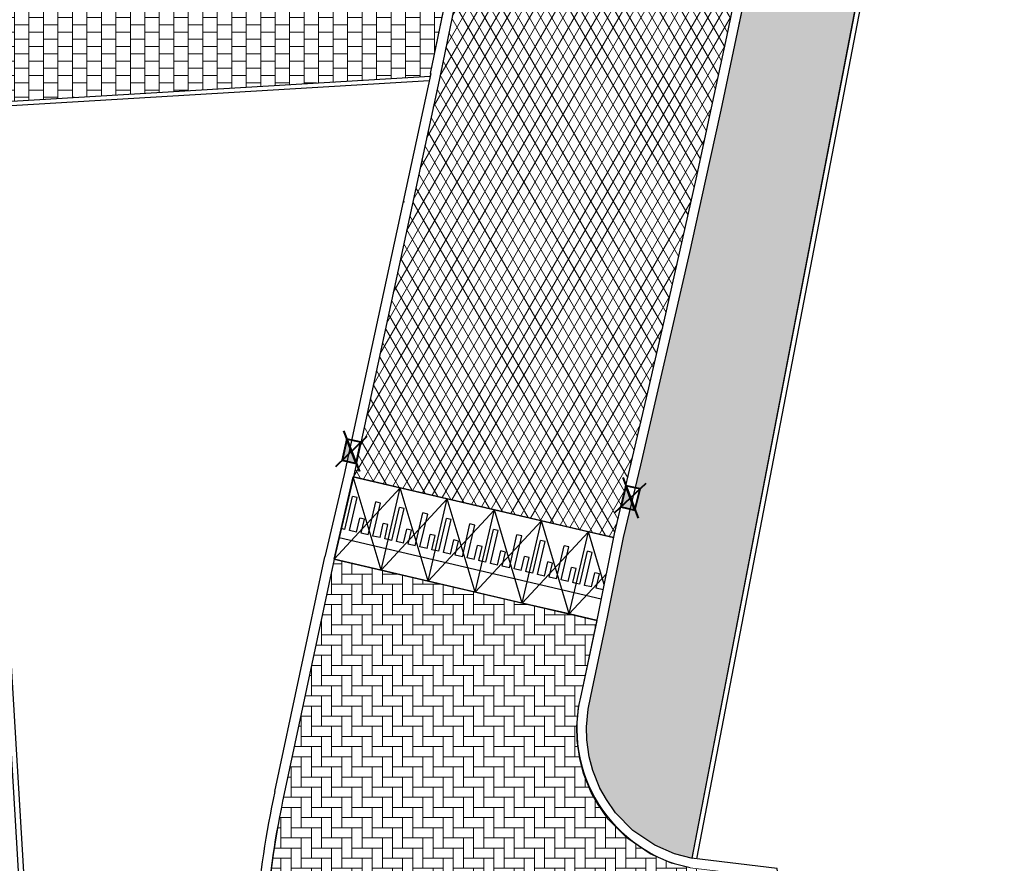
# Model space of a CAD drawing. Header units: metres. Extents: x -1 to 162893, y -2 to 502950.
# Tile 36 of 107: x 162615 to 162635, y 502689 to 502707. Entities that reach past the tile are written whole.
import ezdxf

# ---------------------------------------------------------------- set-up
doc = ezdxf.new("R2010")
doc.units = ezdxf.units.M
for name, color, linetype, lineweight in [('V-BH-RI-GWA_KOLK-S', 30, 'Continuous', 40), ('V-BH-VH-KANTOPSLUITING_OPSLUITBAND_100X200-G', 150, 'Continuous', 30), ('V-BH-VH-KANTOPSLUITING_TROTTOIRBAND_180 200-G', 6, 'Continuous', 30), ('V-BH-VH-KANTOPSLUITING_VOORKANTBAND-G', 2, 'Continuous', 30), ('V-BH-VH-MATERIAALGRENS-G', 7, 'Continuous', 30), ('V-WE-VH-DREMPEL_PREFAB_ELEMENT-S', 30, 'Continuous', 30), ('V-WE-VH-GESLOTENVERHARDING_ASFALT-A-200', 12, 'Continuous', 18), ('V01-WE-VH-OPENVERHARDING_TEGEL-A', 92, 'Continuous', 18)]:
    doc.layers.add(name, color=color, linetype=linetype, lineweight=lineweight)
for name, color, linetype, lineweight, true_color in [('V-WE-VH-VERHARDING_ASFALT-A', 252, 'Continuous', 13, 0x696969), ('V-WE-VH-VERHARDING_BSS_KF_ROOD_ELLEBOOGVERBAND-A', 13, 'Continuous', 13, 0xbd7e7e), ('V-WE-VH-VERHARDING_TEGEL_300x300x45_GRIJS-A', 253, 'Continuous', 13, 0x828282)]:
    doc.layers.add(name, color=color, linetype=linetype, lineweight=lineweight, true_color=true_color)
doc.layers.add('X01-XX-AL-HULPLIJN 01-G', color=1, linetype='Continuous', lineweight=18, true_color=0xff0000, plot=False)
pattern_1 = [(0, (0, 0), (0.3, 0.15), [0.3, -0.3]), (90, (0, 0), (-0.3, 2e-17), [])]

# ---------------------------------------------------------------- blocks, each defined once
blk = doc.blocks.new('V-SRI-KOLK_TROTTOIR-SO41')
at = {"layer": 'V-BH-RI-GWA_KOLK-S', "linetype": 'Continuous'}
blk.add_hatch(color=256, dxfattribs=at).paths.add_polyline_path([(-0.099, 0.252), (-0.194, -0.188), (0.099, -0.252)])
at = {"layer": 'V-BH-RI-GWA_KOLK-S', "ltscale": 0.02}
for p, q in [((-0.165, 0.419), (0.165, -0.419)), ((-0.324, -0.314), (0.324, 0.314))]:
    blk.add_line(p, q, dxfattribs=at)
at = {"layer": 'V-BH-RI-GWA_KOLK-S', "ltscale": 0.2}
blk.add_line((0.099, -0.252), (-0.099, 0.252), dxfattribs=at)
at = {"layer": 'V-BH-RI-GWA_KOLK-S', "ltscale": 0.2, "flags": 128}
blk.add_lwpolyline([(0.099, -0.252), (0.194, 0.188), (-0.099, 0.252), (-0.194, -0.188), (0.099, -0.252)], dxfattribs=at)
blk = doc.blocks.new('V-SVH-DREMPEL_PREFAB_1750X100022')
at = {"layer": 'V-WE-VH-DREMPEL_PREFAB_ELEMENT-S'}
for p, q in [((-1.371, -1.478), (-0.974, 0.227)), ((0, 0), (-0.974, 0.227)), ((-0.397, -1.704), (0, 0)), ((-1.15, -0.861), (-0.992, -0.18)), ((-1.053, -0.884), (-0.894, -0.202)), ((-0.894, -0.202), (-0.992, -0.18)), ((-0.663, -0.975), (-0.505, -0.293)), ((-0.566, -0.998), (-0.407, -0.316)), ((-0.407, -0.316), (-0.505, -0.293)), ((-0.907, -0.918), (-0.839, -0.626)), ((-0.741, -0.649), (-0.839, -0.626)), ((-0.81, -0.941), (-0.741, -0.649)), ((-0.42, -1.032), (-0.352, -0.739)), ((-0.255, -0.762), (-0.352, -0.739)), ((-0.323, -1.054), (-0.255, -0.762)), ((-1.15, -0.861), (-1.223, -0.844)), ((-0.907, -0.918), (-1.053, -0.884)), ((-0.663, -0.975), (-0.81, -0.941)), ((-0.42, -1.032), (-0.566, -0.998)), ((-0.295, -1.266), (-1.269, -1.039)), ((-0.25, -1.071), (-0.323, -1.054)), ((-0.397, -1.704), (-1.371, -1.478))]:
    blk.add_line(p, q, dxfattribs=at)
at = {"layer": 'V-WE-VH-DREMPEL_PREFAB_ELEMENT-S', "flags": 128}
for points in [[(-0.397, -1.704), (-0.974, 0.227)], [(0, 0), (-1.371, -1.478)]]:
    blk.add_lwpolyline(points, dxfattribs=at)
blk = doc.blocks.new('V-SRI-KOLK_TROTTOIR-SO76')
at = {"layer": 'V-BH-RI-GWA_KOLK-S', "linetype": 'Continuous'}
blk.add_hatch(color=256, dxfattribs=at).paths.add_polyline_path([(-0.094, 0.253), (-0.198, -0.185), (0.094, -0.253)])
at = {"layer": 'V-BH-RI-GWA_KOLK-S', "ltscale": 0.02}
for p, q in [((-0.157, 0.422), (0.157, -0.422)), ((-0.329, -0.308), (0.329, 0.308))]:
    blk.add_line(p, q, dxfattribs=at)
at = {"layer": 'V-BH-RI-GWA_KOLK-S', "ltscale": 0.2}
blk.add_line((0.094, -0.253), (-0.094, 0.253), dxfattribs=at)
at = {"layer": 'V-BH-RI-GWA_KOLK-S', "ltscale": 0.2, "flags": 128}
blk.add_lwpolyline([(0.094, -0.253), (0.198, 0.185), (-0.094, 0.253), (-0.198, -0.185), (0.094, -0.253)], dxfattribs=at)
blk = doc.blocks.new('V-SVH-DREMPEL_PREFAB_1750X100048')
at = {"layer": 'V-WE-VH-DREMPEL_PREFAB_ELEMENT-S'}
for p, q in [((-1.371, -1.478), (-0.974, 0.227)), ((0, 0), (-0.974, 0.227)), ((-0.397, -1.704), (0, 0)), ((-1.15, -0.861), (-0.992, -0.18)), ((-1.053, -0.884), (-0.894, -0.202)), ((-0.894, -0.202), (-0.992, -0.18)), ((-0.663, -0.975), (-0.505, -0.293)), ((-0.566, -0.998), (-0.407, -0.316)), ((-0.407, -0.316), (-0.505, -0.293)), ((-0.907, -0.918), (-0.839, -0.626)), ((-0.741, -0.649), (-0.839, -0.626)), ((-0.81, -0.941), (-0.741, -0.649)), ((-0.42, -1.032), (-0.352, -0.739)), ((-0.255, -0.762), (-0.352, -0.739)), ((-0.323, -1.054), (-0.255, -0.762)), ((-1.15, -0.861), (-1.223, -0.844)), ((-0.907, -0.918), (-1.053, -0.884)), ((-0.663, -0.975), (-0.81, -0.941)), ((-0.42, -1.032), (-0.566, -0.998)), ((-0.295, -1.266), (-1.269, -1.039)), ((-0.25, -1.071), (-0.323, -1.054)), ((-0.397, -1.704), (-1.371, -1.478))]:
    blk.add_line(p, q, dxfattribs=at)
at = {"layer": 'V-WE-VH-DREMPEL_PREFAB_ELEMENT-S', "flags": 128}
for points in [[(-0.397, -1.704), (-0.974, 0.227)], [(0, 0), (-1.371, -1.478)]]:
    blk.add_lwpolyline(points, dxfattribs=at)
blk = doc.blocks.new('V-SVH-DREMPEL_PREFAB_1750X100049')
at = {"layer": 'V-WE-VH-DREMPEL_PREFAB_ELEMENT-S'}
for p, q in [((-1.371, -1.478), (-0.974, 0.227)), ((0, 0), (-0.974, 0.227)), ((-0.397, -1.704), (0, 0)), ((-1.15, -0.861), (-0.992, -0.18)), ((-1.053, -0.884), (-0.894, -0.202)), ((-0.894, -0.202), (-0.992, -0.18)), ((-0.663, -0.975), (-0.505, -0.293)), ((-0.566, -0.998), (-0.407, -0.316)), ((-0.407, -0.316), (-0.505, -0.293)), ((-0.907, -0.918), (-0.839, -0.626)), ((-0.741, -0.649), (-0.839, -0.626)), ((-0.81, -0.941), (-0.741, -0.649)), ((-0.42, -1.032), (-0.352, -0.739)), ((-0.255, -0.762), (-0.352, -0.739)), ((-0.323, -1.054), (-0.255, -0.762)), ((-1.15, -0.861), (-1.223, -0.844)), ((-0.907, -0.918), (-1.053, -0.884)), ((-0.663, -0.975), (-0.81, -0.941)), ((-0.42, -1.032), (-0.566, -0.998)), ((-0.295, -1.266), (-1.269, -1.039)), ((-0.25, -1.071), (-0.323, -1.054)), ((-0.397, -1.704), (-1.371, -1.478))]:
    blk.add_line(p, q, dxfattribs=at)
at = {"layer": 'V-WE-VH-DREMPEL_PREFAB_ELEMENT-S', "flags": 128}
for points in [[(-0.397, -1.704), (-0.974, 0.227)], [(0, 0), (-1.371, -1.478)]]:
    blk.add_lwpolyline(points, dxfattribs=at)
blk = doc.blocks.new('V-SVH-DREMPEL_PREFAB_1750X100050')
at = {"layer": 'V-WE-VH-DREMPEL_PREFAB_ELEMENT-S'}
for p, q in [((-1.371, -1.478), (-0.974, 0.227)), ((0, 0), (-0.974, 0.227)), ((-0.397, -1.704), (0, 0)), ((-1.15, -0.861), (-0.992, -0.18)), ((-1.053, -0.884), (-0.894, -0.202)), ((-0.894, -0.202), (-0.992, -0.18)), ((-0.663, -0.975), (-0.505, -0.293)), ((-0.566, -0.998), (-0.407, -0.316)), ((-0.407, -0.316), (-0.505, -0.293)), ((-0.907, -0.918), (-0.839, -0.626)), ((-0.741, -0.649), (-0.839, -0.626)), ((-0.81, -0.941), (-0.741, -0.649)), ((-0.42, -1.032), (-0.352, -0.739)), ((-0.255, -0.762), (-0.352, -0.739)), ((-0.323, -1.054), (-0.255, -0.762)), ((-1.15, -0.861), (-1.223, -0.844)), ((-0.907, -0.918), (-1.053, -0.884)), ((-0.663, -0.975), (-0.81, -0.941)), ((-0.42, -1.032), (-0.566, -0.998)), ((-0.295, -1.266), (-1.269, -1.039)), ((-0.25, -1.071), (-0.323, -1.054)), ((-0.397, -1.704), (-1.371, -1.478))]:
    blk.add_line(p, q, dxfattribs=at)
at = {"layer": 'V-WE-VH-DREMPEL_PREFAB_ELEMENT-S', "flags": 128}
for points in [[(-0.397, -1.704), (-0.974, 0.227)], [(0, 0), (-1.371, -1.478)]]:
    blk.add_lwpolyline(points, dxfattribs=at)
blk = doc.blocks.new('V-SVH-DREMPEL_PREFAB_1750X100051')
at = {"layer": 'V-WE-VH-DREMPEL_PREFAB_ELEMENT-S'}
for p, q in [((-1.371, -1.478), (-0.974, 0.227)), ((0, 0), (-0.974, 0.227)), ((-0.397, -1.704), (0, 0)), ((-1.15, -0.861), (-0.992, -0.18)), ((-1.053, -0.884), (-0.894, -0.202)), ((-0.894, -0.202), (-0.992, -0.18)), ((-0.663, -0.975), (-0.505, -0.293)), ((-0.566, -0.998), (-0.407, -0.316)), ((-0.407, -0.316), (-0.505, -0.293)), ((-0.907, -0.918), (-0.839, -0.626)), ((-0.741, -0.649), (-0.839, -0.626)), ((-0.81, -0.941), (-0.741, -0.649)), ((-0.42, -1.032), (-0.352, -0.739)), ((-0.255, -0.762), (-0.352, -0.739)), ((-0.323, -1.054), (-0.255, -0.762)), ((-1.15, -0.861), (-1.223, -0.844)), ((-0.907, -0.918), (-1.053, -0.884)), ((-0.663, -0.975), (-0.81, -0.941)), ((-0.42, -1.032), (-0.566, -0.998)), ((-0.295, -1.266), (-1.269, -1.039)), ((-0.25, -1.071), (-0.323, -1.054)), ((-0.397, -1.704), (-1.371, -1.478))]:
    blk.add_line(p, q, dxfattribs=at)
at = {"layer": 'V-WE-VH-DREMPEL_PREFAB_ELEMENT-S', "flags": 128}
for points in [[(-0.397, -1.704), (-0.974, 0.227)], [(0, 0), (-1.371, -1.478)]]:
    blk.add_lwpolyline(points, dxfattribs=at)

msp = doc.modelspace()

# ---------------------------------------------------------------- hatches: boundary and pattern name
at = {"layer": 'V-WE-VH-GESLOTENVERHARDING_ASFALT-A-200'}
h = msp.add_hatch(dxfattribs=at)
h.set_pattern_fill('AVH-ASFALT-SO', color=256, scale=0.2, pattern_type=2)
h.set_pattern_definition([(60, (0, 0), (-0.17320508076, 0.1), []), (120, (0, 0), (-0.17320508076, -0.1), [])])
edge = h.paths.add_edge_path()
edge.add_arc((162617.031, 502741.683), 6.599, 4.7055, 45.3394)
edge.add_line((162621.669, 502746.376), (162621.45, 502751.027))
edge.add_line((162621.45, 502751.027), (162625.554, 502751.22))
edge.add_line((162625.554, 502751.22), (162625.554, 502751.22))
edge.add_line((162625.554, 502751.22), (162625.547, 502751.2))
edge.add_line((162625.547, 502751.2), (162625.543, 502751.181))
edge.add_line((162625.543, 502751.181), (162625.541, 502751.162))
edge.add_line((162625.541, 502751.162), (162625.54, 502751.144))
edge.add_line((162625.54, 502751.144), (162625.541, 502751.125))
edge.add_line((162625.541, 502751.125), (162625.543, 502751.106))
edge.add_line((162625.543, 502751.106), (162625.547, 502751.087))
edge.add_line((162625.547, 502751.087), (162625.554, 502751.068))
edge.add_line((162625.554, 502751.068), (162625.562, 502751.049))
edge.add_line((162625.562, 502751.049), (162625.572, 502751.031))
edge.add_line((162625.572, 502751.031), (162625.584, 502751.013))
edge.add_line((162625.584, 502751.013), (162625.597, 502750.997))
edge.add_line((162625.597, 502750.997), (162625.613, 502750.982))
edge.add_line((162625.613, 502750.982), (162625.629, 502750.969))
edge.add_line((162625.629, 502750.969), (162625.647, 502750.958))
edge.add_line((162625.647, 502750.958), (162625.665, 502750.949))
edge.add_line((162625.665, 502750.949), (162625.684, 502750.941))
edge.add_line((162625.684, 502750.941), (162625.702, 502750.935))
edge.add_line((162625.702, 502750.935), (162625.721, 502750.932))
edge.add_line((162625.721, 502750.932), (162625.74, 502750.929))
edge.add_line((162625.74, 502750.929), (162626.14, 502750.929))
edge.add_line((162626.14, 502750.929), (162626.158, 502750.932))
edge.add_line((162626.158, 502750.932), (162626.177, 502750.935))
edge.add_line((162626.177, 502750.935), (162626.196, 502750.941))
edge.add_line((162626.196, 502750.941), (162626.215, 502750.948))
edge.add_line((162626.215, 502750.948), (162626.233, 502750.958))
edge.add_line((162626.233, 502750.958), (162626.25, 502750.969))
edge.add_line((162626.25, 502750.969), (162626.267, 502750.982))
edge.add_line((162626.267, 502750.982), (162626.282, 502750.997))
edge.add_line((162626.282, 502750.997), (162626.296, 502751.013))
edge.add_line((162626.296, 502751.013), (162626.308, 502751.03))
edge.add_line((162626.308, 502751.03), (162626.318, 502751.049))
edge.add_line((162626.318, 502751.049), (162626.326, 502751.068))
edge.add_line((162626.326, 502751.068), (162626.332, 502751.087))
edge.add_line((162626.332, 502751.087), (162626.336, 502751.106))
edge.add_line((162626.336, 502751.106), (162626.339, 502751.125))
edge.add_line((162626.339, 502751.125), (162626.34, 502751.144))
edge.add_line((162626.34, 502751.144), (162626.339, 502751.162))
edge.add_line((162626.339, 502751.162), (162626.336, 502751.181))
edge.add_line((162626.336, 502751.181), (162626.332, 502751.2))
edge.add_line((162626.332, 502751.2), (162626.326, 502751.22))
edge.add_line((162626.326, 502751.22), (162626.318, 502751.238))
edge.add_line((162626.318, 502751.238), (162626.308, 502751.255))
edge.add_line((162626.308, 502751.255), (162628.368, 502751.352))
edge.add_line((162628.368, 502751.352), (162629.206, 502737.882))
edge.add_line((162629.206, 502737.882), (162629.23, 502736.739))
edge.add_line((162629.23, 502736.739), (162629.844, 502727.66))
edge.add_line((162629.844, 502727.66), (162630.126, 502725.842))
edge.add_line((162630.126, 502725.842), (162630.134, 502725.791))
edge.add_line((162630.134, 502725.791), (162630.035, 502725.776))
edge.add_line((162630.035, 502725.776), (162630.105, 502725.331))
edge.add_line((162630.105, 502725.331), (162630.204, 502725.347))
edge.add_line((162630.204, 502725.347), (162630.315, 502724.635))
edge.add_line((162630.315, 502724.635), (162630.572, 502722.84))
edge.add_line((162630.572, 502722.84), (162630.764, 502720.788))
edge.add_line((162630.764, 502720.788), (162630.835, 502718.446))
edge.add_line((162630.835, 502718.446), (162630.808, 502716.607))
edge.add_line((162630.808, 502716.607), (162630.703, 502714.408))
edge.add_line((162630.703, 502714.408), (162630.499, 502712.305))
edge.add_line((162630.499, 502712.305), (162630.408, 502711.459))
edge.add_line((162630.408, 502711.459), (162630.358, 502711.012))
edge.add_line((162630.358, 502711.012), (162630.358, 502711.012))
edge.add_line((162630.358, 502711.012), (162630.065, 502709.554))
edge.add_line((162630.065, 502709.554), (162629.762, 502708.078))
edge.add_line((162629.762, 502708.078), (162629.453, 502706.603))
edge.add_line((162629.453, 502706.603), (162629.139, 502705.129))
edge.add_line((162629.139, 502705.129), (162628.818, 502703.657))
edge.add_line((162628.818, 502703.657), (162628.491, 502702.185))
edge.add_line((162628.491, 502702.185), (162628.159, 502700.716))
edge.add_line((162628.159, 502700.716), (162627.82, 502699.247))
edge.add_line((162627.82, 502699.247), (162627.476, 502697.78))
edge.add_line((162627.476, 502697.78), (162627.126, 502696.314))
edge.add_line((162627.126, 502696.314), (162627.111, 502696.237))
edge.add_line((162627.111, 502696.237), (162621.72, 502697.493))
edge.add_line((162621.72, 502697.493), (162621.721, 502697.497))
edge.add_line((162621.721, 502697.497), (162623.516, 502705.803))
edge.add_line((162623.516, 502705.803), (162624.369, 502709.934))
edge.add_arc((162585.848, 502717.404), 39.239, 349.0249, 364.3432)
edge.add_line((162624.974, 502720.376), (162623.607, 502742.224))
edge = h.paths.add_edge_path()
edge.add_arc((162616.847, 502759.343), 5.715, 320.094, 366.8792)
edge.add_line((162622.521, 502760.028), (162620.383, 502794.395))
edge.add_line((162620.383, 502794.395), (162620.434, 502794.483))
edge.add_line((162620.434, 502794.483), (162625.701, 502794.825))
edge.add_line((162625.701, 502794.825), (162625.759, 502793.542))
edge.add_line((162625.759, 502793.542), (162626.126, 502788.167))
edge.add_line((162626.126, 502788.167), (162626.2, 502787.031))
edge.add_line((162626.2, 502787.031), (162626.882, 502775.505))
edge.add_line((162626.882, 502775.505), (162626.986, 502774.373))
edge.add_line((162626.986, 502774.373), (162627.662, 502762.891))
edge.add_line((162627.662, 502762.891), (162627.715, 502761.844))
edge.add_line((162627.715, 502761.844), (162628.368, 502751.352))
edge.add_line((162628.368, 502751.352), (162626.308, 502751.255))
edge.add_line((162626.308, 502751.255), (162626.308, 502751.257))
edge.add_line((162626.308, 502751.257), (162626.296, 502751.274))
edge.add_line((162626.296, 502751.274), (162626.282, 502751.29))
edge.add_line((162626.282, 502751.29), (162626.267, 502751.305))
edge.add_line((162626.267, 502751.305), (162626.25, 502751.318))
edge.add_line((162626.25, 502751.318), (162626.233, 502751.329))
edge.add_line((162626.233, 502751.329), (162626.215, 502751.339))
edge.add_line((162626.215, 502751.339), (162626.196, 502751.346))
edge.add_line((162626.196, 502751.346), (162626.177, 502751.352))
edge.add_line((162626.177, 502751.352), (162626.158, 502751.356))
edge.add_line((162626.158, 502751.356), (162626.14, 502751.358))
edge.add_line((162626.14, 502751.358), (162625.74, 502751.358))
edge.add_line((162625.74, 502751.358), (162625.721, 502751.356))
edge.add_line((162625.721, 502751.356), (162625.702, 502751.352))
edge.add_line((162625.702, 502751.352), (162625.684, 502751.346))
edge.add_line((162625.684, 502751.346), (162625.665, 502751.339))
edge.add_line((162625.665, 502751.339), (162625.647, 502751.329))
edge.add_line((162625.647, 502751.329), (162625.629, 502751.318))
edge.add_line((162625.629, 502751.318), (162625.613, 502751.305))
edge.add_line((162625.613, 502751.305), (162625.597, 502751.29))
edge.add_line((162625.597, 502751.29), (162625.584, 502751.274))
edge.add_line((162625.584, 502751.274), (162625.572, 502751.257))
edge.add_line((162625.572, 502751.257), (162625.562, 502751.238))
edge.add_line((162625.562, 502751.238), (162625.554, 502751.22))
edge.add_line((162625.554, 502751.22), (162621.45, 502751.027))
edge.add_line((162621.45, 502751.027), (162621.231, 502755.677))
at = {"layer": 'V-WE-VH-VERHARDING_BSS_KF_ROOD_ELLEBOOGVERBAND-A'}
h = msp.add_hatch(dxfattribs=at)
h.set_pattern_fill('AVH-BSS_KEIFORMAAT_ELLEBOOG', color=256, scale=2, pattern_type=2)
h.set_pattern_definition([(0, (0, 0), (0.21, 0.21), [0.63, -0.21]), (270, (0, 0.42), (0.21, 0.21), [0.63, -0.21])])
edge = h.paths.add_edge_path()
edge.add_line((162621.321, 502695.789), (162626.767, 502694.52))
edge.add_line((162626.767, 502694.52), (162626.442, 502692.996))
edge.add_arc((162629.3, 502692.285), 2.945, 166.0272, 258.2298)
edge.add_line((162628.699, 502689.402), (162630.316, 502689.206))
edge.add_line((162630.316, 502689.206), (162630.347, 502688.923))
edge.add_line((162630.347, 502688.923), (162630.377, 502686.428))
edge.add_line((162630.377, 502686.428), (162626.4, 502686.181))
edge.add_arc((162626.46, 502685.213), 0.969, 93.5539, 183.9332)
edge.add_line((162625.493, 502685.147), (162625.645, 502682.14))
edge.add_line((162625.645, 502682.14), (162620.061, 502681.741))
edge.add_line((162620.061, 502681.741), (162619.989, 502682.952))
edge.add_line((162619.989, 502682.952), (162619.918, 502684.162))
edge.add_arc((162642.932, 502686.302), 23.113, 168.4344, 185.3127, ccw=False)
edge.add_line((162620.288, 502690.936), (162621.321, 502695.789))
at = {"layer": 'V01-WE-VH-OPENVERHARDING_TEGEL-A'}
h = msp.add_hatch(dxfattribs=at)
h.set_pattern_fill('AVH-TEGEL_300X300_HALFST', color=256, pattern_type=2)
h.set_pattern_definition(pattern_1)
edge = h.paths.add_edge_path()
edge.add_arc((162627.381, 502775.541), 0.5, 92.7897, 183.9482)
edge.add_line((162626.882, 502775.506), (162626.882, 502775.506))
edge.add_line((162626.882, 502775.506), (162626.882, 502775.506))
edge.add_arc((162627.423, 502775.506), 0.541, 179.9331, 180.0669)
edge.add_line((162626.882, 502775.505), (162626.2, 502787.031))
edge.add_line((162626.2, 502787.031), (162626.195, 502787.103))
edge.add_arc((162626.694, 502787.136), 0.5, 183.727, 273.2892)
edge.add_line((162626.723, 502786.637), (162626.661, 502786.632))
edge.add_line((162626.661, 502786.632), (162626.704, 502786.635))
edge.add_line((162626.704, 502786.635), (162627.164, 502786.67))
edge.add_line((162627.164, 502786.67), (162627.803, 502776.062))
edge.add_line((162627.803, 502776.062), (162627.356, 502776.04))
edge = h.paths.add_edge_path()
edge.add_arc((162627.48, 502774.467), 0.5, 189.5311, 274.4349)
edge.add_line((162627.518, 502773.968), (162627.929, 502774))
edge.add_line((162627.929, 502774), (162628.572, 502763.431))
edge.add_line((162628.572, 502763.431), (162628.134, 502763.406))
edge.add_arc((162628.162, 502762.907), 0.5, 93.2452, 182.8979)
edge.add_line((162627.662, 502762.882), (162627.662, 502762.891))
edge.add_line((162627.662, 502762.891), (162626.986, 502774.373))
edge.add_arc((162627.439, 502774.433), 0.457, 187.606, 188.6542)
edge.add_line((162626.987, 502774.365), (162626.988, 502774.359))
edge.add_line((162626.988, 502774.359), (162626.99, 502774.346))
edge.add_line((162626.99, 502774.346), (162626.996, 502774.32))
edge.add_line((162626.996, 502774.32), (162626.999, 502774.306))
edge.add_line((162626.999, 502774.306), (162627.003, 502774.294))
edge.add_line((162627.003, 502774.294), (162627.012, 502774.268))
edge.add_line((162627.012, 502774.268), (162627.019, 502774.252))
edge.add_line((162627.019, 502774.252), (162626.997, 502774.317))
edge.add_arc((162627.439, 502774.433), 0.457, 192.4768, 194.8244, ccw=False)
edge.add_line((162626.993, 502774.335), (162626.986, 502774.384))
edge = h.paths.add_edge_path()
edge.add_arc((162629.707, 502737.833), 0.5, 93.5215, 181.2029)
edge.add_line((162629.207, 502737.822), (162629.206, 502737.882))
edge.add_line((162629.206, 502737.882), (162627.715, 502761.844))
edge.add_line((162627.715, 502761.844), (162627.714, 502761.861))
edge.add_arc((162628.214, 502761.886), 0.5, 182.8979, 273.2671)
edge.add_line((162628.242, 502761.387), (162628.696, 502761.413))
edge.add_line((162628.696, 502761.413), (162630.106, 502738.358))
edge.add_line((162630.106, 502738.358), (162629.676, 502738.332))
h.paths.add_polyline_path([(-0.819, -1.554), (47.99, -1.554), (47.99, 3.362), (-0.819, 3.362)], flags=9)
h = msp.add_hatch(dxfattribs=at)
h.set_pattern_fill('AVH-TEGEL_300X300_HALFST', color=256, pattern_type=2)
h.set_pattern_definition(pattern_1)
edge = h.paths.add_edge_path()
edge.add_arc((162630.625, 502725.874), 0.3, 97.0799, 182.1244, ccw=False)
edge.add_line((162630.588, 502726.172), (162630.988, 502726.221))
edge.add_line((162630.988, 502726.221), (162634.925, 502726.482))
edge.add_line((162634.925, 502726.482), (162635.203, 502723.112))
edge.add_line((162635.203, 502723.112), (162634.542, 502719.554))
edge.add_line((162634.542, 502719.554), (162633.326, 502713.456))
edge.add_line((162633.326, 502713.456), (162628.737, 502689.599))
edge.add_line((162628.737, 502689.599), (162628.735, 502689.599))
edge.add_line((162628.735, 502689.599), (162628.372, 502689.687))
edge.add_line((162628.372, 502689.687), (162627.967, 502689.868))
edge.add_line((162627.967, 502689.868), (162627.511, 502690.176))
edge.add_line((162627.511, 502690.176), (162627.15, 502690.537))
edge.add_line((162627.15, 502690.537), (162626.961, 502690.817))
edge.add_line((162626.961, 502690.817), (162626.825, 502691.048))
edge.add_line((162626.825, 502691.048), (162626.678, 502691.414))
edge.add_line((162626.678, 502691.414), (162626.606, 502691.697))
edge.add_line((162626.606, 502691.697), (162626.554, 502692.053))
edge.add_line((162626.554, 502692.053), (162626.548, 502692.317))
edge.add_line((162626.548, 502692.317), (162626.581, 502692.687))
edge.add_line((162626.581, 502692.687), (162626.638, 502692.955))
edge.add_line((162626.638, 502692.955), (162626.985, 502694.587))
edge.add_line((162626.985, 502694.587), (162626.985, 502694.59))
edge.add_line((162626.985, 502694.59), (162627.321, 502696.271))
edge.add_line((162627.321, 502696.271), (162627.454, 502696.828))
edge.add_line((162627.454, 502696.828), (162627.553, 502696.805))
edge.add_line((162627.553, 502696.805), (162627.656, 502697.243))
edge.add_line((162627.656, 502697.243), (162627.559, 502697.266))
edge.add_line((162627.559, 502697.266), (162627.671, 502697.734))
edge.add_line((162627.671, 502697.734), (162628.015, 502699.202))
edge.add_line((162628.015, 502699.202), (162628.354, 502700.671))
edge.add_line((162628.354, 502700.671), (162628.686, 502702.141))
edge.add_line((162628.686, 502702.141), (162629.013, 502703.614))
edge.add_line((162629.013, 502703.614), (162629.335, 502705.087))
edge.add_line((162629.335, 502705.087), (162629.649, 502706.562))
edge.add_line((162629.649, 502706.562), (162629.958, 502708.037))
edge.add_line((162629.958, 502708.037), (162630.261, 502709.514))
edge.add_line((162630.261, 502709.514), (162630.557, 502710.99))
edge.add_line((162630.557, 502710.99), (162630.656, 502710.978))
edge.add_line((162630.656, 502710.978), (162630.706, 502711.426))
edge.add_line((162630.706, 502711.426), (162630.607, 502711.437))
edge.add_line((162630.607, 502711.437), (162630.698, 502712.285))
edge.add_line((162630.698, 502712.285), (162630.903, 502714.394))
edge.add_line((162630.903, 502714.394), (162631.008, 502716.601))
edge.add_line((162631.008, 502716.601), (162631.035, 502718.448))
edge.add_line((162631.035, 502718.448), (162630.964, 502720.8))
edge.add_line((162630.964, 502720.8), (162630.771, 502722.864))
edge.add_line((162630.771, 502722.864), (162630.513, 502724.665))
edge.add_line((162630.513, 502724.665), (162630.325, 502725.863))
h = msp.add_hatch(dxfattribs=at)
h.set_pattern_fill('AVH-TEGEL_300X300_HALFST', color=256, pattern_type=2)
h.set_pattern_definition(pattern_1)
h.paths.add_polyline_path([(162610.687, 502705.235), (162610.507, 502708.155), (162621.441, 502708.822), (162623.967, 502708.978), (162623.32, 502705.844), (162623.309, 502705.791), (162613.829, 502705.224), (162610.7, 502705.031)])

# ---------------------------------------------------------------- linework, layer by layer
at = {"layer": 'V-BH-VH-KANTOPSLUITING_OPSLUITBAND_100X200-G'}
msp.add_line((162628.836, 502689.587), (162633.424, 502713.437), dxfattribs=at)
at = {"layer": 'V-BH-VH-KANTOPSLUITING_OPSLUITBAND_100X200-G', "flags": 128}
msp.add_lwpolyline([(162623.287, 502705.689), (162613.935, 502705.13), (162615.105, 502685.616), (162619.657, 502685.868)], dxfattribs=at)
at = {"layer": 'V-BH-VH-KANTOPSLUITING_TROTTOIRBAND_180 200-G'}
for p, q in [((162629.649, 502706.562), (162629.958, 502708.037)), ((162629.335, 502705.087), (162629.649, 502706.562)), ((162623.321, 502705.845), (162621.526, 502697.539)), ((162629.013, 502703.614), (162629.335, 502705.087)), ((162628.686, 502702.141), (162629.013, 502703.614)), ((162628.354, 502700.671), (162628.686, 502702.141)), ((162628.015, 502699.202), (162628.354, 502700.671)), ((162627.671, 502697.734), (162628.015, 502699.202)), ((162627.321, 502696.268), (162627.671, 502697.734)), ((162621.526, 502697.543), (162621.126, 502695.835)), ((162626.985, 502694.59), (162627.322, 502696.275)), ((162620.093, 502690.978), (162621.126, 502695.835))]:
    msp.add_line(p, q, dxfattribs=at)
at = {"layer": 'V-BH-VH-KANTOPSLUITING_TROTTOIRBAND_180 200-G', "flags": 128}
for points in [[(162623.32, 502705.843), (162624.173, 502709.973, 0.066931), (162624.775, 502720.361), (162624.774, 502720.362), (162623.408, 502742.21, 0.369697), (162617.49, 502748.065), (162616.276, 502748.022)], [(162620.093, 502690.978, 0.066707), (162619.662, 502685.769), (162619.662, 502685.772), (162619.718, 502684.15), (162619.861, 502681.729)]]:
    msp.add_lwpolyline(points, format="xyb", dxfattribs=at)
for points in [[(162628.746, 502689.596), (162628.372, 502689.687), (162627.967, 502689.868), (162627.511, 502690.176), (162627.15, 502690.537), (162626.961, 502690.817), (162626.825, 502691.048), (162626.678, 502691.414), (162626.606, 502691.697), (162626.554, 502692.053), (162626.548, 502692.317), (162626.581, 502692.687), (162626.638, 502692.955), (162626.985, 502694.587)], [(162630.546, 502688.945), (162630.498, 502689.385), (162628.723, 502689.601)]]:
    msp.add_lwpolyline(points, dxfattribs=at)
at = {"layer": 'V-BH-VH-KANTOPSLUITING_TROTTOIRBAND_180 200-G'}
msp.add_point((162622.768, 502703.184), dxfattribs=at)
at = {"layer": 'V-BH-VH-KANTOPSLUITING_VOORKANTBAND-G'}
msp.add_line((162628.737, 502689.599), (162633.326, 502713.456), dxfattribs=at)
at = {"layer": 'V-BH-VH-KANTOPSLUITING_VOORKANTBAND-G', "flags": 128}
for points in [[(162616.269, 502748.222), (162617.494, 502748.265, -0.370248), (162623.607, 502742.224), (162624.974, 502720.376, -0.066938), (162624.369, 502709.934), (162623.516, 502705.803)], [(162621.321, 502695.789), (162620.288, 502690.936, 0.066715), (162619.862, 502685.779, 0.066715)]]:
    msp.add_lwpolyline(points, format="xyb", dxfattribs=at)
for points in [[(162627.126, 502696.314), (162627.476, 502697.78), (162627.82, 502699.247), (162628.159, 502700.716), (162628.491, 502702.185), (162628.818, 502703.657), (162629.139, 502705.129), (162629.453, 502706.603), (162629.762, 502708.078), (162630.065, 502709.554), (162630.362, 502711.032), (162630.499, 502712.305), (162630.703, 502714.408), (162630.808, 502716.607), (162630.835, 502718.446), (162630.764, 502720.788), (162630.572, 502722.84), (162630.315, 502724.635), (162630.126, 502725.842)], [(162619.662, 502685.768), (162615.011, 502685.511), (162613.829, 502705.224), (162623.309, 502705.791)], [(162623.516, 502705.803), (162621.721, 502697.497)], [(162621.721, 502697.497), (162621.321, 502695.789)], [(162626.789, 502694.629), (162627.126, 502696.314)], [(162628.699, 502689.402), (162628.307, 502689.497), (162627.87, 502689.693), (162627.383, 502690.021), (162626.995, 502690.409), (162626.792, 502690.71), (162626.645, 502690.959), (162626.487, 502691.352), (162626.41, 502691.658), (162626.354, 502692.036), (162626.348, 502692.324), (162626.383, 502692.717), (162626.442, 502692.996), (162626.789, 502694.629)]]:
    msp.add_lwpolyline(points, dxfattribs=at)
at = {"layer": 'V-BH-VH-MATERIAALGRENS-G'}
for p, q in [((162621.718, 502697.493), (162627.111, 502696.237)), ((162621.321, 502695.789), (162626.767, 502694.52))]:
    msp.add_line(p, q, dxfattribs=at)
at = {"layer": 'V-WE-VH-DREMPEL_PREFAB_ELEMENT-S'}
for p, q in [((162626.191, 502694.655), (162626.588, 502696.359)), ((162627.111, 502696.237), (162626.588, 502696.359)), ((162626.916, 502695.262), (162626.588, 502696.359)), ((162626.411, 502695.271), (162626.57, 502695.953)), ((162626.509, 502695.248), (162626.667, 502695.93)), ((162626.667, 502695.93), (162626.57, 502695.953)), ((162626.96, 502695.484), (162626.191, 502694.655)), ((162626.655, 502695.214), (162626.723, 502695.506)), ((162626.82, 502695.484), (162626.723, 502695.506)), ((162626.752, 502695.191), (162626.82, 502695.484)), ((162626.411, 502695.271), (162626.338, 502695.288)), ((162626.655, 502695.214), (162626.509, 502695.248)), ((162626.895, 502695.158), (162626.752, 502695.191)), ((162626.856, 502694.962), (162626.293, 502695.093)), ((162626.767, 502694.52), (162626.191, 502694.655))]:
    msp.add_line(p, q, dxfattribs=at)
at = {"layer": 'V-WE-VH-VERHARDING_ASFALT-A', "flags": 128}
msp.add_lwpolyline([(162629.762, 502708.078), (162629.453, 502706.603), (162629.139, 502705.129), (162628.818, 502703.657), (162628.491, 502702.185), (162628.159, 502700.716), (162627.82, 502699.247), (162627.476, 502697.78), (162627.126, 502696.314), (162627.111, 502696.237), (162621.72, 502697.493), (162621.721, 502697.497), (162623.516, 502705.803), (162624.369, 502709.934)], dxfattribs=at)
at = {"layer": 'V-WE-VH-VERHARDING_TEGEL_300x300x45_GRIJS-A', "flags": 128}
for points in [[(162633.326, 502713.456), (162628.737, 502689.599), (162628.735, 502689.599), (162628.372, 502689.687), (162627.967, 502689.868), (162627.511, 502690.176), (162627.15, 502690.537), (162626.961, 502690.817), (162626.825, 502691.048), (162626.678, 502691.414), (162626.606, 502691.697), (162626.554, 502692.053), (162626.548, 502692.317), (162626.581, 502692.687), (162626.638, 502692.955), (162626.985, 502694.587), (162626.985, 502694.59), (162627.321, 502696.271), (162627.454, 502696.828), (162627.553, 502696.805), (162627.656, 502697.243), (162627.559, 502697.266), (162627.671, 502697.734), (162628.015, 502699.202), (162628.354, 502700.671), (162628.686, 502702.141), (162629.013, 502703.614), (162629.335, 502705.087), (162629.649, 502706.562), (162629.958, 502708.037)], [(162610.687, 502705.235), (162610.507, 502708.155), (162621.441, 502708.822), (162623.967, 502708.978), (162623.32, 502705.844), (162623.309, 502705.791), (162613.829, 502705.224), (162610.7, 502705.031), (162610.687, 502705.235)]]:
    msp.add_lwpolyline(points, dxfattribs=at)
at = {"layer": 'X01-XX-AL-HULPLIJN 01-G', "flags": 128}
msp.add_lwpolyline([(162621.321, 502695.789), (162626.767, 502694.52), (162626.442, 502692.996, 0.425518), (162628.699, 502689.402), (162630.316, 502689.206), (162630.347, 502688.923), (162630.377, 502686.428), (162626.4, 502686.181, 0.416154), (162625.493, 502685.147), (162625.645, 502682.14), (162620.061, 502681.741), (162619.989, 502682.952), (162619.918, 502684.162, -0.073779), (162620.288, 502690.936)], format="xyb", close=True, dxfattribs=at)

# ---------------------------------------------------------------- block references
at = {"color": 7, "linetype": 'Continuous', "lineweight": 0}
for name, p in [('V-SRI-KOLK_TROTTOIR-SO41', (162621.682, 502698.025)), ('V-SVH-DREMPEL_PREFAB_1750X100022', (162622.692, 502697.267)), ('V-SRI-KOLK_TROTTOIR-SO76', (162627.459, 502697.058)), ('V-SVH-DREMPEL_PREFAB_1750X100048', (162623.666, 502697.04)), ('V-SVH-DREMPEL_PREFAB_1750X100049', (162624.64, 502696.813)), ('V-SVH-DREMPEL_PREFAB_1750X100050', (162625.614, 502696.586)), ('V-SVH-DREMPEL_PREFAB_1750X100051', (162626.588, 502696.359))]:
    msp.add_blockref(name, p, dxfattribs=at)

doc.saveas('drawing.dxf')
